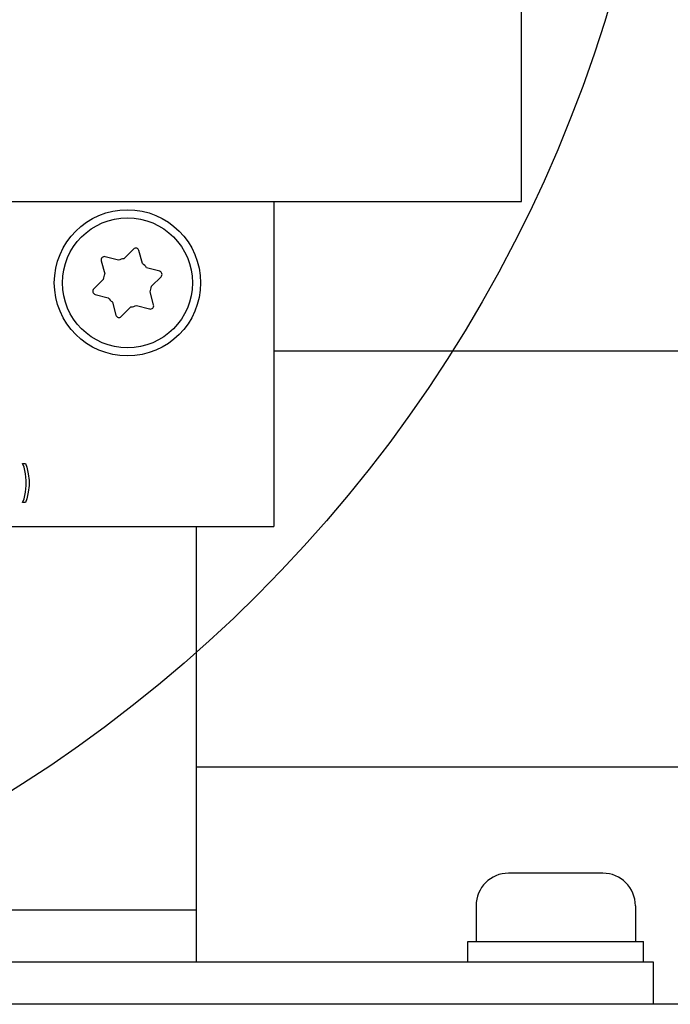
# Paper-space layout 'SUBMITTAL_E3H_2_2' of a CAD drawing. Header units: millimetres. Extents: x 0 to 841, y 0 to 594.
# Tile 51 of 58: x 393 to 405, y 479 to 497. Entities that reach past the tile are written whole.
import ezdxf

# ---------------------------------------------------------------- set-up
doc = ezdxf.new("R2010")
doc.units = ezdxf.units.MM
doc.header["$LTSCALE"] = 46.255
doc.layers.get('0').update_dxf_attribs({"linetype": 'CONTINUOUS'})
doc.layers.add('02___PRT_ALL_AXES', color=7, linetype='CONTINUOUS')
doc.layers.add('ROUNDS', color=7, linetype='CONTINUOUS')

psp = doc.layouts.new('SUBMITTAL_E3H_2_2')

# ---------------------------------------------------------------- linework, layer by layer
at = {"color": 7, "linetype": 'CONTINUOUS'}
for p, q in [((401.899, 494.122), (401.899, 516.622)), ((359.824, 494.122), (401.899, 494.122)), ((397.324, 494.122), (397.324, 488.122)), ((394.736, 493.244), (394.56, 493.067)), ((394.901, 492.976), (394.837, 493.217)), ((394.141, 493.03), (394.206, 492.789)), ((394.456, 493.039), (394.215, 493.104)), ((395.219, 492.835), (394.978, 492.899)), ((394.178, 492.685), (394.002, 492.509)), ((395.069, 492.558), (395.246, 492.734)), ((395.106, 492.213), (395.041, 492.454)), ((394.028, 492.408), (394.27, 492.344)), ((394.346, 492.268), (394.41, 492.027)), ((394.511, 492), (394.687, 492.176)), ((394.791, 492.204), (395.032, 492.139)), ((392.715, 489.218), (392.688, 489.286)), ((392.688, 489.286), (392.741, 489.286)), ((392.741, 489.096), (392.715, 489.218)), ((392.741, 489.286), (392.768, 489.218)), ((392.768, 489.218), (392.794, 489.096)), ((392.755, 488.974), (392.741, 489.096)), ((392.794, 489.096), (392.808, 488.974)), ((392.741, 488.758), (392.755, 488.88)), ((392.755, 488.88), (392.755, 488.974)), ((392.808, 488.88), (392.794, 488.758)), ((392.808, 488.974), (392.808, 488.88)), ((392.688, 488.568), (392.715, 488.636)), ((392.715, 488.636), (392.741, 488.758)), ((392.768, 488.636), (392.741, 488.568)), ((392.794, 488.758), (392.768, 488.636)), ((392.741, 488.568), (392.688, 488.568)), ((359.824, 488.122), (397.324, 488.122)), ((395.899, 480.088), (395.899, 488.122)), ((403.399, 481.723), (401.659, 481.723)), ((395.899, 481.042), (382.399, 481.042))]:
    psp.add_line(p, q, dxfattribs=at)
at = {"color": 3, "linetype": 'CONTINUOUS'}
for p, q in [((397.324, 491.368), (451.069, 491.368)), ((338.464, 479.308), (459.229, 479.308))]:
    psp.add_line(p, q, dxfattribs=at)
at = {"color": 2, "linetype": 'CONTINUOUS'}
psp.add_circle((378.767, 505.13), 25.828, dxfattribs=at)
at = {"color": 7, "linetype": 'CONTINUOUS'}
for radius in [1.35, 1.2]:
    psp.add_circle((394.624, 492.622), radius, dxfattribs=at)
for centre, radius, start, end in [((394.779, 493.201), 0.06, 15, 135), ((394.199, 493.046), 0.06, 75, 195), ((394.624, 492.622), 0.45, 98.1301, 111.8699), ((394.624, 492.622), 0.45, 38.1301, 51.8699), ((395.203, 492.777), 0.06, 315, 75), ((394.624, 492.622), 0.45, 158.1301, 171.8699), ((394.044, 492.466), 0.06, 135, 255), ((394.624, 492.622), 0.45, 338.1301, 351.8699), ((394.624, 492.622), 0.45, 218.1301, 231.8699), ((394.624, 492.622), 0.45, 278.1301, 291.8699), ((395.048, 492.197), 0.06, 255, 15), ((394.468, 492.042), 0.06, 195, 315), ((401.659, 481.123), 0.6, 90, 180), ((403.399, 481.123), 0.6, 0, 90)]:
    psp.add_arc(centre, radius, start, end, dxfattribs=at)
at = {"layer": '02___PRT_ALL_AXES', "color": 7, "linetype": 'CONTINUOUS'}
for p, q in [((401.059, 481.123), (401.059, 480.463)), ((403.999, 481.123), (403.999, 480.463)), ((400.909, 480.088), (400.909, 480.463)), ((400.909, 480.463), (404.149, 480.463)), ((404.149, 480.088), (404.149, 480.463))]:
    psp.add_line(p, q, dxfattribs=at)
at = {"layer": 'ROUNDS', "color": 3, "linetype": 'CONTINUOUS'}
psp.add_line((395.899, 483.688), (408.919, 483.688), dxfattribs=at)
at = {"layer": 'ROUNDS', "color": 7, "linetype": 'CONTINUOUS'}
for p, q in [((351.769, 480.088), (404.329, 480.088)), ((404.329, 480.088), (404.329, 479.308))]:
    psp.add_line(p, q, dxfattribs=at)

doc.saveas('drawing.dxf')
